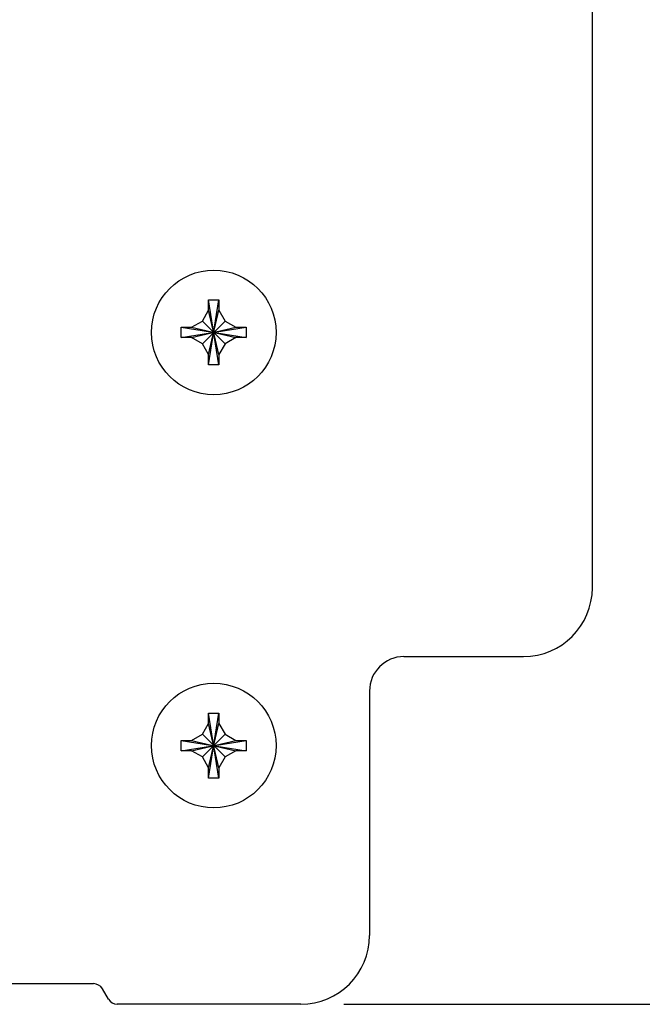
# Model space of a CAD drawing. Header units: inches. Extents: x 0 to 34, y 0 to 22.
# Tile 116 of 119: x 30.3 to 31.2, y 4.6 to 6. Entities that reach past the tile are written whole.
import ezdxf

# ---------------------------------------------------------------- set-up
doc = ezdxf.new("R2010")
doc.units = ezdxf.units.IN
doc.header["$LTSCALE"] = 1.87
doc.header["$MEASUREMENT"] = 0
doc.layers.get('0').update_dxf_attribs({"linetype": 'CONTINUOUS'})
doc.layers.add('02___PRT_ALL_AXES', color=7, linetype='CONTINUOUS')
doc.layers.add('DIMENSIONS', color=7, linetype='CONTINUOUS')
doc.styles.get("Standard").update_dxf_attribs({"font": 'txt', "width": 0.8})
doc.dimstyles.new('DIMSTYLE_1', dxfattribs={"dimtxt": 0.125, "dimasz": 0.18, "dimexe": 0.125, "dimexo": 0.0625, "dimgap": 0.0625, "dimtad": 0, "dimtih": 1, "dimtoh": 1, "dimdec": 3, "dimlfac": 2, "dimzin": 4, "dimdsep": 46, "dimtxsty": 'STANDARD', "dimblk": '_FILLED', "dimblk1": '_FILLED', "dimblk2": '_FILLED', "dimcen": 0.09, "dimadec": 0, "dimazin": 0, "dimtp": 0.001, "dimtm": 0.001, "dimtfac": 1, "dimtdec": 3, "dimtofl": 0, "dimtmove": 0, "dimatfit": 3, "dimldrblk": '_FILLED', "dimfxl": 1, "dimtolj": 1, "dimtzin": 4, "dimarcsym": 0})

# ---------------------------------------------------------------- blocks, each defined once
blk = doc.blocks.new('_FILLED')
at = {"color": 0, "linetype": 'BYBLOCK'}
blk.add_solid([(0, 0), (-1, 0.1736), (-1, -0.1736)], dxfattribs=at)
blk = doc.blocks.new('*D0')
at = {"layer": 'DIMENSIONS', "color": 2, "linetype": 'CONTINUOUS'}
for p, q in [((29.732, 6.7974), (32.4057, 6.7974)), ((32.2807, 6.7974), (32.2807, 5.822)), ((32.2807, 4.5966), (32.2807, 5.572)), ((30.7333, 4.5966), (32.4057, 4.5966))]:
    blk.add_line(p, q, dxfattribs=at)
at = {"layer": 'DIMENSIONS', "color": 2, "linetype": 'CONTINUOUS', "xscale": 0.18, "yscale": 0.18, "zscale": 0.18}
for p, rotation in [((32.2807, 6.7974), 90), ((32.2807, 4.5966), 270)]:
    blk.add_blockref('_FILLED', p, dxfattribs=dict(at, rotation=rotation))
at = {"layer": 'DIMENSIONS', "color": 2, "linetype": 'CONTINUOUS', "insert": (32.2807, 5.7595), "char_height": 0.125, "width": 1.525, "attachment_point": 2, "line_spacing_factor": 0.9}
blk.add_mtext('(4.402{\\Ftxt.shx;\\W1.000000;\\H0.125000; }[111.8])', dxfattribs=at)

msp = doc.modelspace()

# ---------------------------------------------------------------- linework, layer by layer
at = {"color": 7, "linetype": 'CONTINUOUS'}
for p, q in [((31.09455, 5.20163), (31.09455, 6.15738)), ((30.53705, 5.61963), (30.55205, 5.61963)), ((30.53705, 5.60463), (30.53705, 5.61963)), ((30.53705, 5.52513), (30.55205, 5.61963)), ((30.55205, 5.52513), (30.53705, 5.61963)), ((30.55205, 5.61963), (30.55205, 5.60463)), ((30.52799, 5.58894), (30.53705, 5.60463)), ((30.53705, 5.54013), (30.55205, 5.60463)), ((30.55205, 5.54013), (30.53705, 5.60463)), ((30.55205, 5.60463), (30.5611, 5.58894)), ((30.4973, 5.56488), (30.5918, 5.57988)), ((30.4973, 5.57988), (30.5123, 5.57988)), ((30.4973, 5.57988), (30.5918, 5.56488)), ((30.4973, 5.56488), (30.4973, 5.57988)), ((30.5123, 5.57988), (30.52799, 5.58894)), ((30.5123, 5.56488), (30.5768, 5.57988)), ((30.5123, 5.57988), (30.5768, 5.56488)), ((30.52799, 5.58894), (30.5611, 5.55582)), ((30.52799, 5.55582), (30.5611, 5.58894)), ((30.5611, 5.58894), (30.5768, 5.57988)), ((30.5768, 5.57988), (30.5918, 5.57988)), ((30.5918, 5.57988), (30.5918, 5.56488)), ((30.5123, 5.56488), (30.4973, 5.56488)), ((30.52799, 5.55582), (30.5123, 5.56488)), ((30.5768, 5.56488), (30.5611, 5.55582)), ((30.5918, 5.56488), (30.5768, 5.56488)), ((30.53705, 5.54013), (30.52799, 5.55582)), ((30.5611, 5.55582), (30.55205, 5.54013)), ((30.53705, 5.52513), (30.53705, 5.54013)), ((30.55205, 5.54013), (30.55205, 5.52513)), ((30.55205, 5.52513), (30.53705, 5.52513)), ((30.8208, 5.10163), (30.99455, 5.10163)), ((30.7708, 5.05163), (30.7708, 4.69663)), ((30.53705, 5.01963), (30.55205, 5.01963)), ((30.53705, 5.00463), (30.53705, 5.01963)), ((30.55205, 4.92513), (30.53705, 5.01963)), ((30.53705, 4.92513), (30.55205, 5.01963)), ((30.55205, 5.01963), (30.55205, 5.00463)), ((30.52799, 4.98894), (30.53705, 5.00463)), ((30.55205, 4.94013), (30.53705, 5.00463)), ((30.53705, 4.94013), (30.55205, 5.00463)), ((30.55205, 5.00463), (30.5611, 4.98894)), ((30.4973, 4.96488), (30.5918, 4.97988)), ((30.4973, 4.97988), (30.5123, 4.97988)), ((30.4973, 4.97988), (30.5918, 4.96488)), ((30.4973, 4.96488), (30.4973, 4.97988)), ((30.5123, 4.97988), (30.52799, 4.98894)), ((30.5123, 4.96488), (30.5768, 4.97988)), ((30.5123, 4.97988), (30.5768, 4.96488)), ((30.52799, 4.98894), (30.5611, 4.95582)), ((30.52799, 4.95582), (30.5611, 4.98894)), ((30.5611, 4.98894), (30.5768, 4.97988)), ((30.5768, 4.97988), (30.5918, 4.97988)), ((30.5918, 4.97988), (30.5918, 4.96488)), ((30.5123, 4.96488), (30.4973, 4.96488)), ((30.52799, 4.95582), (30.5123, 4.96488)), ((30.5768, 4.96488), (30.5611, 4.95582)), ((30.5918, 4.96488), (30.5768, 4.96488)), ((30.53705, 4.94013), (30.52799, 4.95582)), ((30.5611, 4.95582), (30.55205, 4.94013)), ((30.53705, 4.92513), (30.53705, 4.94013)), ((30.55205, 4.94013), (30.55205, 4.92513)), ((30.55205, 4.92513), (30.53705, 4.92513)), ((27.46928, 4.62663), (30.36981, 4.62663)), ((30.39147, 4.60413), (30.3828, 4.61913)), ((30.6708, 4.59663), (30.40446, 4.59663))]:
    msp.add_line(p, q, dxfattribs=at)
for centre, radius, start, end in [((30.99455, 5.20163), 0.1, 270, 360), ((30.8208, 5.05163), 0.05, 90, 180), ((30.6708, 4.69663), 0.1, 270, 360), ((30.36981, 4.61163), 0.015, 30, 90), ((30.40446, 4.61163), 0.015, 210, 270)]:
    msp.add_arc(centre, radius, start, end, dxfattribs=at)
at = {"layer": '02___PRT_ALL_AXES', "color": 7, "linetype": 'CONTINUOUS'}
for centre in [(30.54455, 5.57238), (30.54455, 4.97238)]:
    msp.add_circle(centre, 0.0905, dxfattribs=at)

# ---------------------------------------------------------------- dimensions: what is measured, and where the dimension line sits
at = {"layer": 'DIMENSIONS', "color": 2, "linetype": 'CONTINUOUS'}
dim = msp.add_linear_dim(base=(32.2807021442, 6.7973811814), p1=(30.6707951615, 4.5966311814), p2=(29.6695451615, 6.7973811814), angle=90, text='(<>)', dimstyle='DIMSTYLE_1', dxfattribs=at)
dim.commit()
dim.dimension.update_dxf_attribs({"geometry": '*D0', "text_midpoint": (32.2807021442, 5.6970061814), "dimtype": 160})

doc.saveas('drawing.dxf')
